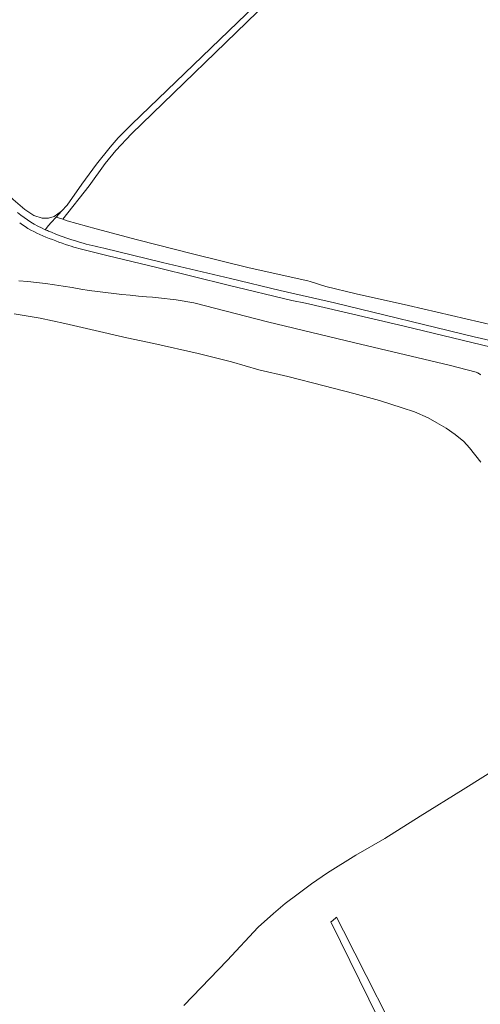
# Model space of a CAD drawing. Extents: x 184422 to 188298, y 343471 to 350189.
# Tile 12 of 256: x 186478 to 186693, y 346251 to 346709. Entities that reach past the tile are written whole.
import ezdxf

# ---------------------------------------------------------------- set-up
doc = ezdxf.new("R2010")
doc.units = 0
for name, color, linetype, lineweight in [('B-WA-GR-GRAS-GV', 252, 'Continuous', 13), ('B-WA-OG-WEG-GV', 252, 'Continuous', 18), ('B-WA-VH-VERHARDING_ASFALT-GV', 252, 'Continuous', 18), ('B-WA-VH-VERHARDING_HALFVERHARDING_GRIND-GV', 252, 'Continuous', 18)]:
    doc.layers.add(name, color=color, linetype=linetype, lineweight=lineweight)

msp = doc.modelspace()

# ---------------------------------------------------------------- linework, layer by layer
at = {"layer": 'B-WA-GR-GRAS-GV', "flags": 128}
for points in [[(186379.557, 346730.359), (186407.908, 346697.394), (186418.099, 346685.544), (186427.752, 346674.634), (186435.96, 346665.873), (186442.193, 346659.22), (186444.549, 346656.657), (186475.181, 346625.484), (186480.663, 346620.708), (186484.874, 346618.015), (186488.753, 346616.767), (186491.616, 346616.733), (186494.244, 346617.474), (186497.737, 346619.97), (186500.33, 346622.786), (186507.092, 346632.538), (186514, 346641.931), (186520.319, 346649.722), (186524.124, 346654.13), (186530.398, 346660.401), (186682.061, 346806.474)], [(186379.557, 346730.359), (186407.908, 346697.394), (186418.099, 346685.544), (186427.752, 346674.634), (186435.96, 346665.873), (186442.193, 346659.22), (186444.549, 346656.657), (186475.181, 346625.484), (186480.663, 346620.708), (186484.874, 346618.015), (186488.753, 346616.767), (186491.616, 346616.733), (186494.244, 346617.474), (186497.737, 346619.97), (186500.33, 346622.786), (186507.092, 346632.538), (186514, 346641.931), (186520.319, 346649.722), (186524.124, 346654.13), (186530.398, 346660.401), (186682.061, 346806.474)], [(186379.557, 346730.359), (186407.908, 346697.394), (186418.099, 346685.544), (186427.752, 346674.634), (186435.96, 346665.873), (186442.193, 346659.22), (186444.549, 346656.657), (186475.181, 346625.484), (186480.663, 346620.708), (186484.874, 346618.015), (186488.753, 346616.767), (186491.616, 346616.733), (186494.244, 346617.474), (186497.737, 346619.97), (186500.33, 346622.786), (186507.092, 346632.538), (186514, 346641.931), (186520.319, 346649.722), (186524.124, 346654.13), (186530.398, 346660.401), (186682.061, 346806.474)], [(186723.891, 346728.907), (186682.259, 346762.46), (186659.122, 346781.108), (186655.916, 346778.101), (186593.792, 346717.458), (186530.263, 346655.914), (186523.047, 346648.153), (186518.054, 346642.161), (186510.606, 346631.839), (186498.33, 346616.281), (186500.278, 346615.494), (186513.819, 346611.715), (186533.051, 346606.715), (186559.262, 346599.905), (186585.025, 346593.637), (186612.301, 346587.591), (186613.437, 346587.263), (186620.702, 346584.941), (186634.814, 346581.542), (186659.22, 346576.147), (186699.181, 346566.777)], [(186723.891, 346728.907), (186682.259, 346762.46), (186659.122, 346781.108), (186655.916, 346778.101), (186593.792, 346717.458), (186530.263, 346655.914), (186523.047, 346648.153), (186518.054, 346642.161), (186510.606, 346631.839), (186498.33, 346616.281), (186500.278, 346615.494), (186513.819, 346611.715), (186533.051, 346606.715), (186559.262, 346599.905), (186585.025, 346593.637), (186612.301, 346587.591), (186613.437, 346587.263), (186620.702, 346584.941), (186634.814, 346581.542), (186659.22, 346576.147), (186699.181, 346566.777)], [(186723.891, 346728.907), (186682.259, 346762.46), (186659.122, 346781.108), (186655.916, 346778.101), (186593.792, 346717.458), (186530.263, 346655.914), (186523.047, 346648.153), (186518.054, 346642.161), (186510.606, 346631.839), (186498.33, 346616.281), (186500.278, 346615.494), (186513.819, 346611.715), (186533.051, 346606.715), (186559.262, 346599.905), (186585.025, 346593.637), (186612.301, 346587.591), (186613.437, 346587.263), (186620.702, 346584.941), (186634.814, 346581.542), (186659.22, 346576.147), (186699.181, 346566.777)], [(186692.916, 346543.733), (186692.572, 346544.007), (186692.215, 346544.26), (186691.847, 346544.49), (186691.469, 346544.697), (186691.084, 346544.881), (186690.694, 346545.041), (186678.207, 346548.322), (186634.271, 346558.685), (186593.529, 346568.512), (186559.231, 346577.308), (186556.515, 346577.818), (186553.79, 346578.281), (186551.057, 346578.697), (186548.316, 346579.067), (186545.57, 346579.39), (186542.819, 346579.666), (186540.064, 346579.895), (186537.307, 346580.076), (186533.478, 346580.429), (186529.652, 346580.81), (186525.828, 346581.219), (186522.007, 346581.654), (186518.19, 346582.117), (186514.376, 346582.608), (186510.565, 346583.125), (186506.759, 346583.67), (186502.65, 346584.424), (186498.529, 346585.112), (186494.395, 346585.735), (186490.252, 346586.292), (186486.101, 346586.782), (186481.942, 346587.207), (186477.779, 346587.564)], [(186692.916, 346543.733), (186692.572, 346544.007), (186692.215, 346544.26), (186691.847, 346544.49), (186691.469, 346544.697), (186691.084, 346544.881), (186690.694, 346545.041), (186678.207, 346548.322), (186634.271, 346558.685), (186593.529, 346568.512), (186559.231, 346577.308), (186556.515, 346577.818), (186553.79, 346578.281), (186551.057, 346578.697), (186548.316, 346579.067), (186545.57, 346579.39), (186542.819, 346579.666), (186540.064, 346579.895), (186537.307, 346580.076), (186533.478, 346580.429), (186529.652, 346580.81), (186525.828, 346581.219), (186522.007, 346581.654), (186518.19, 346582.117), (186514.376, 346582.608), (186510.565, 346583.125), (186506.759, 346583.67), (186502.65, 346584.424), (186498.529, 346585.112), (186494.395, 346585.735), (186490.252, 346586.292), (186486.101, 346586.782), (186481.942, 346587.207), (186477.779, 346587.564)], [(186692.916, 346543.733), (186692.572, 346544.007), (186692.215, 346544.26), (186691.847, 346544.49), (186691.469, 346544.697), (186691.084, 346544.881), (186690.694, 346545.041), (186678.207, 346548.322), (186634.271, 346558.685), (186593.529, 346568.512), (186559.231, 346577.308), (186556.515, 346577.818), (186553.79, 346578.281), (186551.057, 346578.697), (186548.316, 346579.067), (186545.57, 346579.39), (186542.819, 346579.666), (186540.064, 346579.895), (186537.307, 346580.076), (186533.478, 346580.429), (186529.652, 346580.81), (186525.828, 346581.219), (186522.007, 346581.654), (186518.19, 346582.117), (186514.376, 346582.608), (186510.565, 346583.125), (186506.759, 346583.67), (186502.65, 346584.424), (186498.529, 346585.112), (186494.395, 346585.735), (186490.252, 346586.292), (186486.101, 346586.782), (186481.942, 346587.207), (186477.779, 346587.564)], [(186475.723, 346572.17), (186487.806, 346570.234), (186499.293, 346567.717), (186511.345, 346564.964), (186528.111, 346561.043), (186540.654, 346558.371), (186561.263, 346553.703), (186576.771, 346549.885), (186589.565, 346546.182), (186603.015, 346542.974), (186620.028, 346538.658), (186633.797, 346535.123), (186645.727, 346531.874), (186656.336, 346528.464), (186662.02, 346526.562), (186668.353, 346523.764), (186672.412, 346521.414), (186676.798, 346518.981), (186680.992, 346516.067), (186684.91, 346512.81), (186687.674, 346509.903), (186692.813, 346503.234)], [(186475.723, 346572.17), (186487.806, 346570.234), (186499.293, 346567.717), (186511.345, 346564.964), (186528.111, 346561.043), (186540.654, 346558.371), (186561.263, 346553.703), (186576.771, 346549.885), (186589.565, 346546.182), (186603.015, 346542.974), (186620.028, 346538.658), (186633.797, 346535.123), (186645.727, 346531.874), (186656.336, 346528.464), (186662.02, 346526.562), (186668.353, 346523.764), (186672.412, 346521.414), (186676.798, 346518.981), (186680.992, 346516.067), (186684.91, 346512.81), (186687.674, 346509.903), (186692.813, 346503.234)], [(186475.723, 346572.17), (186487.806, 346570.234), (186499.293, 346567.717), (186511.345, 346564.964), (186528.111, 346561.043), (186540.654, 346558.371), (186561.263, 346553.703), (186576.771, 346549.885), (186589.565, 346546.182), (186603.015, 346542.974), (186620.028, 346538.658), (186633.797, 346535.123), (186645.727, 346531.874), (186656.336, 346528.464), (186662.02, 346526.562), (186668.353, 346523.764), (186672.412, 346521.414), (186676.798, 346518.981), (186680.992, 346516.067), (186684.91, 346512.81), (186687.674, 346509.903), (186692.813, 346503.234)], [(186704.274, 346363.1), (186684.595, 346350.859), (186664.664, 346338.41), (186648.183, 346328.016), (186634.641, 346320.242), (186621.438, 346311.972), (186614.129, 346306.923), (186607.859, 346302.281), (186601.757, 346297.806), (186596.395, 346293.052), (186589.248, 346286.783), (186574.774, 346271.295), (186554.604, 346250.22)], [(186704.274, 346363.1), (186684.595, 346350.859), (186664.664, 346338.41), (186648.183, 346328.016), (186634.641, 346320.242), (186621.438, 346311.972), (186614.129, 346306.923), (186607.859, 346302.281), (186601.757, 346297.806), (186596.395, 346293.052), (186589.248, 346286.783), (186574.774, 346271.295), (186554.604, 346250.22)], [(186704.274, 346363.1), (186684.595, 346350.859), (186664.664, 346338.41), (186648.183, 346328.016), (186634.641, 346320.242), (186621.438, 346311.972), (186614.129, 346306.923), (186607.859, 346302.281), (186601.757, 346297.806), (186596.395, 346293.052), (186589.248, 346286.783), (186574.774, 346271.295), (186554.604, 346250.22)], [(186662.925, 346208.053), (186623.077, 346289.152), (186623.782, 346289.735), (186625.76, 346291.369), (186628.968, 346285.05), (186660.466, 346223.01)], [(186662.925, 346208.053), (186623.077, 346289.152), (186623.782, 346289.735), (186625.76, 346291.369), (186628.968, 346285.05), (186660.466, 346223.01)], [(186662.925, 346208.053), (186623.077, 346289.152), (186623.782, 346289.735), (186625.76, 346291.369), (186628.968, 346285.05), (186660.466, 346223.01)]]:
    msp.add_lwpolyline(points, dxfattribs=at)
at = {"layer": 'B-WA-OG-WEG-GV', "flags": 128}
msp.add_lwpolyline([(186490.088, 346611.365), (186491.625, 346613.333), (186492.904, 346614.722), (186495.143, 346617.153), (186497.737, 346619.97), (186494.244, 346617.474), (186491.616, 346616.733), (186488.753, 346616.767), (186484.874, 346618.015), (186480.663, 346620.708), (186475.181, 346625.484), (186444.549, 346656.657), (186442.193, 346659.22), (186435.96, 346665.873), (186427.752, 346674.634), (186418.099, 346685.544), (186407.908, 346697.394), (186379.557, 346730.359)], dxfattribs=at)
msp.add_lwpolyline([(186490.088, 346611.365), (186491.625, 346613.333), (186492.904, 346614.722), (186495.143, 346617.153), (186497.737, 346619.97), (186494.244, 346617.474), (186491.616, 346616.733), (186488.753, 346616.767), (186484.874, 346618.015), (186480.663, 346620.708), (186475.181, 346625.484), (186444.549, 346656.657), (186442.193, 346659.22), (186435.96, 346665.873), (186427.752, 346674.634), (186418.099, 346685.544), (186407.908, 346697.394), (186379.557, 346730.359)], dxfattribs=at)
msp.add_lwpolyline([(186490.088, 346611.365), (186491.625, 346613.333), (186492.904, 346614.722), (186495.143, 346617.153), (186497.737, 346619.97), (186494.244, 346617.474), (186491.616, 346616.733), (186488.753, 346616.767), (186484.874, 346618.015), (186480.663, 346620.708), (186475.181, 346625.484), (186444.549, 346656.657), (186442.193, 346659.22), (186435.96, 346665.873), (186427.752, 346674.634), (186418.099, 346685.544), (186407.908, 346697.394), (186379.557, 346730.359)], dxfattribs=at)
at = {"layer": 'B-WA-OG-WEG-GV'}
msp.add_lwpolyline([(186477.27, 346619.387, 0.0732121), (186490.088, 346611.365)], format="xyb", dxfattribs=at)
msp.add_lwpolyline([(186477.27, 346619.387, 0.0732121), (186490.088, 346611.365)], format="xyb", dxfattribs=at)
msp.add_lwpolyline([(186477.27, 346619.387, 0.0732121), (186490.088, 346611.365)], format="xyb", dxfattribs=at)
at = {"layer": 'B-WA-VH-VERHARDING_ASFALT-GV'}
for points in [[(186490.088, 346611.365, -0.0732121), (186477.27, 346619.387)], [(186490.088, 346611.365, -0.0732121), (186477.27, 346619.387)], [(186490.088, 346611.365, -0.0732121), (186477.27, 346619.387)], [(186478.226, 346614.583, 0.0659357), (186488.976, 346608.545)], [(186478.226, 346614.583, 0.0659357), (186488.976, 346608.545)], [(186478.226, 346614.583, 0.0659357), (186488.976, 346608.545)], [(186492.196, 346610.496, -0.0109975), (186490.088, 346611.365)], [(186492.196, 346610.496, -0.0109975), (186490.088, 346611.365)], [(186492.196, 346610.496, -0.0109975), (186490.088, 346611.365)], [(186488.976, 346608.545, 0.0224641), (186501.073, 346604.019)], [(186488.976, 346608.545, 0.0224641), (186501.073, 346604.019)], [(186488.976, 346608.545, 0.0224641), (186501.073, 346604.019)], [(186517.428, 346602.803, -0.0430004), (186495.813, 346609.022)], [(186517.428, 346602.803, -0.0430004), (186495.813, 346609.022)], [(186517.428, 346602.803, -0.0430004), (186495.813, 346609.022)], [(186501.073, 346604.019, 0.0119734), (186505.776, 346602.638)], [(186501.073, 346604.019, 0.0119734), (186505.776, 346602.638)], [(186501.073, 346604.019, 0.0119734), (186505.776, 346602.638)]]:
    msp.add_lwpolyline(points, format="xyb", dxfattribs=at)
at = {"layer": 'B-WA-VH-VERHARDING_ASFALT-GV', "flags": 128}
for points in [[(186495.813, 346609.022), (186492.196, 346610.496)], [(186495.813, 346609.022), (186492.196, 346610.496)], [(186495.813, 346609.022), (186492.196, 346610.496)], [(186505.776, 346602.638), (186518.755, 346599.279), (186542.732, 346593.53), (186575.235, 346585.471), (186604.852, 346578.428), (186611.286, 346577.175), (186628.566, 346573.079), (186657.255, 346566.38), (186697.705, 346556.625), (186721.451, 346551.265), (186742.98, 346546.723), (186770.127, 346540.889), (186784.924, 346537.261), (186796.735, 346533.837)], [(186505.776, 346602.638), (186518.755, 346599.279), (186542.732, 346593.53), (186575.235, 346585.471), (186604.852, 346578.428), (186611.286, 346577.175), (186628.566, 346573.079), (186657.255, 346566.38), (186697.705, 346556.625), (186721.451, 346551.265), (186742.98, 346546.723), (186770.127, 346540.889), (186784.924, 346537.261), (186796.735, 346533.837)], [(186505.776, 346602.638), (186518.755, 346599.279), (186542.732, 346593.53), (186575.235, 346585.471), (186604.852, 346578.428), (186611.286, 346577.175), (186628.566, 346573.079), (186657.255, 346566.38), (186697.705, 346556.625), (186721.451, 346551.265), (186742.98, 346546.723), (186770.127, 346540.889), (186784.924, 346537.261), (186796.735, 346533.837)], [(186787.984, 346539.523), (186776.48, 346542.624), (186765.555, 346544.977), (186742.295, 346549.91), (186720.335, 346554.531), (186689.759, 346561.415), (186624.745, 346577.327), (186599.547, 346583.097), (186576.368, 346588.668), (186544.672, 346596.144), (186517.428, 346602.803)], [(186787.984, 346539.523), (186776.48, 346542.624), (186765.555, 346544.977), (186742.295, 346549.91), (186720.335, 346554.531), (186689.759, 346561.415), (186624.745, 346577.327), (186599.547, 346583.097), (186576.368, 346588.668), (186544.672, 346596.144), (186517.428, 346602.803)], [(186787.984, 346539.523), (186776.48, 346542.624), (186765.555, 346544.977), (186742.295, 346549.91), (186720.335, 346554.531), (186689.759, 346561.415), (186624.745, 346577.327), (186599.547, 346583.097), (186576.368, 346588.668), (186544.672, 346596.144), (186517.428, 346602.803)]]:
    msp.add_lwpolyline(points, dxfattribs=at)
at = {"layer": 'B-WA-VH-VERHARDING_HALFVERHARDING_GRIND-GV', "flags": 128}
msp.add_lwpolyline([(186697.4, 346832.14), (186692.616, 346818.413), (186682.061, 346806.474), (186530.398, 346660.401), (186524.124, 346654.13), (186520.319, 346649.722), (186514, 346641.931), (186507.092, 346632.538), (186500.33, 346622.786), (186497.737, 346619.97), (186495.143, 346617.153), (186498.33, 346616.281), (186510.606, 346631.839), (186518.054, 346642.161), (186523.047, 346648.153), (186530.263, 346655.914), (186593.792, 346717.458), (186655.916, 346778.101), (186659.122, 346781.108), (186659.243, 346781.222), (186659.906, 346780.693), (186677.761, 346798.264), (186697.698, 346817.655)], dxfattribs=at)
msp.add_lwpolyline([(186697.4, 346832.14), (186692.616, 346818.413), (186682.061, 346806.474), (186530.398, 346660.401), (186524.124, 346654.13), (186520.319, 346649.722), (186514, 346641.931), (186507.092, 346632.538), (186500.33, 346622.786), (186497.737, 346619.97), (186495.143, 346617.153), (186498.33, 346616.281), (186510.606, 346631.839), (186518.054, 346642.161), (186523.047, 346648.153), (186530.263, 346655.914), (186593.792, 346717.458), (186655.916, 346778.101), (186659.122, 346781.108), (186659.243, 346781.222), (186659.906, 346780.693), (186677.761, 346798.264), (186697.698, 346817.655)], dxfattribs=at)
msp.add_lwpolyline([(186697.4, 346832.14), (186692.616, 346818.413), (186682.061, 346806.474), (186530.398, 346660.401), (186524.124, 346654.13), (186520.319, 346649.722), (186514, 346641.931), (186507.092, 346632.538), (186500.33, 346622.786), (186497.737, 346619.97), (186495.143, 346617.153), (186498.33, 346616.281), (186510.606, 346631.839), (186518.054, 346642.161), (186523.047, 346648.153), (186530.263, 346655.914), (186593.792, 346717.458), (186655.916, 346778.101), (186659.122, 346781.108), (186659.243, 346781.222), (186659.906, 346780.693), (186677.761, 346798.264), (186697.698, 346817.655)], dxfattribs=at)

doc.saveas('drawing.dxf')
